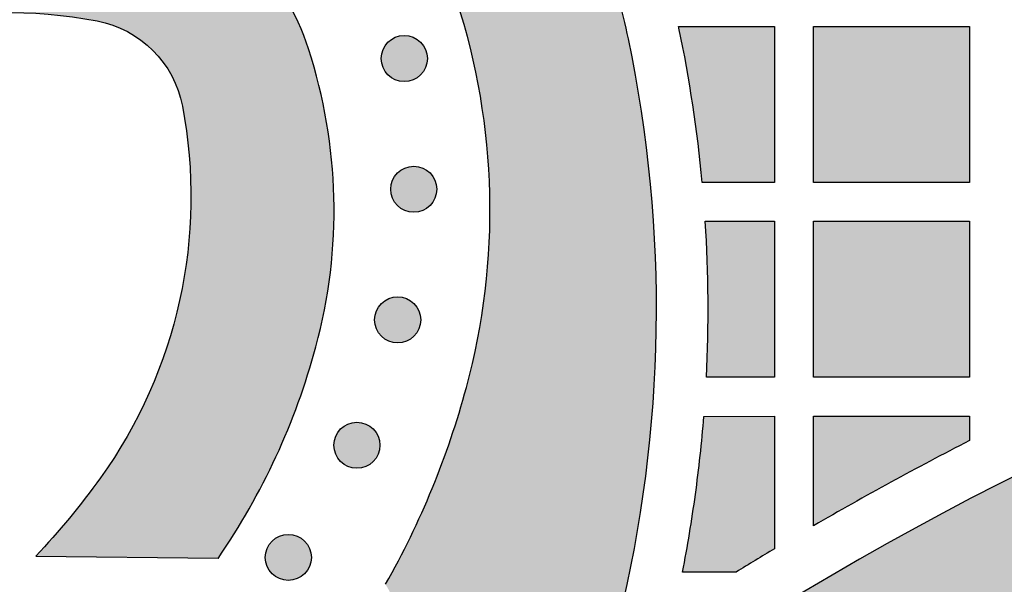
# Model space of a CAD drawing. Header units: millimetres. Extents: x -3873 to -97, y 912 to 4165.
# Tile 212 of 256: x -3523 to -3447, y 1683 to 1727. Entities that reach past the tile are written whole.
import ezdxf

# ---------------------------------------------------------------- set-up
doc = ezdxf.new("R2010")
doc.units = ezdxf.units.MM
doc.layers.add('pattern', color=7, linetype='Continuous', true_color=0x000000)

msp = doc.modelspace()

# ---------------------------------------------------------------- hatches: boundary and pattern name
at = {"layer": 'pattern'}
for points in [[(-3476.751, 1680.564), (-3477.647, 1679.425), (-3478.513, 1678.257), (-3479.348, 1677.063), (-3480.15, 1675.844), (-3480.919, 1674.6), (-3481.654, 1673.334), (-3482.353, 1672.046), (-3483.015, 1670.739), (-3483.641, 1669.413), (-3484.229, 1668.071), (-3484.778, 1666.714), (-3485.287, 1665.344), (-3485.758, 1663.962), (-3486.188, 1662.57), (-3486.579, 1661.17), (-3486.929, 1659.763), (-3487.116, 1661.305), (-3487.345, 1662.845), (-3487.614, 1664.382), (-3487.924, 1665.914), (-3488.275, 1667.439), (-3488.666, 1668.956), (-3489.097, 1670.464), (-3489.568, 1671.96), (-3490.078, 1673.443), (-3490.627, 1674.911), (-3491.214, 1676.364), (-3491.839, 1677.799), (-3492.5, 1679.216), (-3493.196, 1680.612), (-3493.928, 1681.986), (-3494.693, 1683.338), (-3493.711, 1685.137), (-3492.785, 1686.969), (-3491.916, 1688.83), (-3491.106, 1690.719), (-3490.355, 1692.633), (-3489.665, 1694.568), (-3489.037, 1696.522), (-3488.471, 1698.492), (-3488.236, 1699.393), (-3488.016, 1700.3), (-3487.812, 1701.213), (-3487.625, 1702.132), (-3487.453, 1703.055), (-3487.298, 1703.983), (-3487.159, 1704.916), (-3487.037, 1705.852), (-3486.932, 1706.791), (-3486.844, 1707.734), (-3486.772, 1708.678), (-3486.718, 1709.625), (-3486.681, 1710.573), (-3486.661, 1711.522), (-3486.659, 1712.471), (-3486.674, 1713.421), (-3486.706, 1714.37), (-3486.755, 1715.318), (-3486.821, 1716.265), (-3486.905, 1717.21), (-3487.005, 1718.153), (-3487.123, 1719.093), (-3487.257, 1720.03), (-3487.408, 1720.963), (-3487.576, 1721.892), (-3487.76, 1722.816), (-3487.961, 1723.736), (-3488.178, 1724.65), (-3488.41, 1725.558), (-3488.659, 1726.46), (-3488.922, 1727.356), (-3489.201, 1728.244), (-3489.481, 1729.066), (-3489.786, 1729.885), (-3490.116, 1730.7), (-3490.471, 1731.51), (-3490.853, 1732.313), (-3491.259, 1733.109), (-3491.69, 1733.895), (-3492.147, 1734.672), (-3492.628, 1735.438), (-3493.133, 1736.191), (-3493.661, 1736.931), (-3494.213, 1737.656), (-3494.787, 1738.366), (-3495.383, 1739.059), (-3496.001, 1739.735), (-3496.638, 1740.392), (-3497.295, 1741.029), (-3497.971, 1741.647), (-3498.664, 1742.243), (-3499.374, 1742.817), (-3500.099, 1743.369), (-3500.839, 1743.898), (-3501.592, 1744.403), (-3502.358, 1744.883), (-3503.135, 1745.34), (-3503.921, 1745.771), (-3504.717, 1746.178), (-3505.52, 1746.559), (-3506.33, 1746.914), (-3507.145, 1747.245), (-3507.964, 1747.549), (-3508.786, 1747.829), (-3509.675, 1748.108), (-3510.57, 1748.372), (-3511.472, 1748.62), (-3512.38, 1748.852), (-3513.294, 1749.069), (-3514.214, 1749.27), (-3515.138, 1749.454), (-3516.067, 1749.622), (-3517, 1749.773), (-3517.937, 1749.907), (-3518.877, 1750.025), (-3519.82, 1750.126), (-3520.765, 1750.209), (-3521.712, 1750.275), (-3522.66, 1750.325), (-3523.609, 1750.357), (-3524.559, 1750.371), (-3525.508, 1750.369), (-3526.457, 1750.349), (-3527.405, 1750.312), (-3528.352, 1750.258), (-3529.296, 1750.186), (-3530.239, 1750.098), (-3531.178, 1749.993), (-3532.114, 1749.871), (-3533.047, 1749.732), (-3533.975, 1749.577), (-3534.899, 1749.406), (-3535.817, 1749.218), (-3536.73, 1749.014), (-3537.638, 1748.795), (-3538.539, 1748.559), (-3540.507, 1747.994), (-3542.459, 1747.366), (-3544.392, 1746.677), (-3546.304, 1745.927), (-3548.191, 1745.117), (-3550.052, 1744.25), (-3551.882, 1743.325), (-3553.68, 1742.344), (-3554.769, 1742.947), (-3555.872, 1743.53), (-3556.987, 1744.093), (-3558.113, 1744.634), (-3559.25, 1745.154), (-3560.398, 1745.653), (-3561.555, 1746.13), (-3562.722, 1746.585), (-3563.897, 1747.017), (-3565.08, 1747.427), (-3566.27, 1747.814), (-3567.466, 1748.178), (-3568.669, 1748.518), (-3569.876, 1748.836), (-3571.088, 1749.13), (-3572.304, 1749.4), (-3569.397, 1750.092), (-3566.508, 1750.873), (-3563.641, 1751.741), (-3560.801, 1752.697), (-3557.991, 1753.737), (-3555.215, 1754.863), (-3552.477, 1756.07), (-3549.78, 1757.358), (-3548.483, 1757.886), (-3547.17, 1758.388), (-3545.841, 1758.862), (-3544.498, 1759.309), (-3543.142, 1759.727), (-3541.773, 1760.116), (-3540.393, 1760.475), (-3539.001, 1760.805), (-3537.6, 1761.103), (-3536.19, 1761.372), (-3534.772, 1761.608), (-3533.348, 1761.814), (-3531.917, 1761.987), (-3530.483, 1762.129), (-3529.044, 1762.238), (-3527.603, 1762.315), (-3526.161, 1762.36), (-3524.719, 1762.372), (-3523.277, 1762.352), (-3521.837, 1762.3), (-3520.401, 1762.215), (-3518.968, 1762.099), (-3517.54, 1761.95), (-3516.119, 1761.771), (-3514.705, 1761.56), (-3513.299, 1761.318), (-3511.902, 1761.046), (-3510.515, 1760.743), (-3509.139, 1760.412), (-3507.776, 1760.051), (-3506.425, 1759.662), (-3505.088, 1759.245), (-3503.942, 1758.855), (-3502.8, 1758.43), (-3501.664, 1757.97), (-3500.535, 1757.474), (-3499.415, 1756.943), (-3498.306, 1756.376), (-3497.209, 1755.775), (-3496.127, 1755.139), (-3495.059, 1754.468), (-3494.009, 1753.764), (-3492.978, 1753.027), (-3491.967, 1752.258), (-3490.977, 1751.458), (-3490.011, 1750.626), (-3489.069, 1749.766), (-3488.153, 1748.877), (-3487.264, 1747.961), (-3486.404, 1747.019), (-3485.573, 1746.053), (-3484.772, 1745.064), (-3484.003, 1744.052), (-3483.266, 1743.021), (-3482.562, 1741.971), (-3481.891, 1740.903), (-3481.255, 1739.821), (-3480.654, 1738.724), (-3480.087, 1737.615), (-3479.556, 1736.495), (-3479.06, 1735.366), (-3478.6, 1734.23), (-3478.175, 1733.088), (-3477.785, 1731.942), (-3477.279, 1730.304), (-3476.816, 1728.653), (-3476.398, 1726.99), (-3476.024, 1725.318), (-3475.487, 1722.568), (-3475.026, 1719.797), (-3474.641, 1717.008), (-3474.333, 1714.204), (-3474.102, 1711.387), (-3473.951, 1708.563), (-3473.878, 1705.733), (-3473.884, 1702.9), (-3473.97, 1700.069), (-3474.135, 1697.243), (-3474.378, 1694.425), (-3474.7, 1691.618), (-3475.099, 1688.825), (-3475.574, 1686.05), (-3476.125, 1683.295)], [(-3551.693, 1729.451), (-3551.525, 1715.407), (-3550.083, 1716.731), (-3548.596, 1718.006), (-3547.066, 1719.228), (-3545.496, 1720.397), (-3544.744, 1720.922), (-3543.975, 1721.431), (-3543.191, 1721.923), (-3542.392, 1722.398), (-3541.577, 1722.853), (-3540.749, 1723.29), (-3539.906, 1723.707), (-3539.052, 1724.104), (-3538.185, 1724.48), (-3537.306, 1724.834), (-3536.418, 1725.167), (-3535.519, 1725.477), (-3534.612, 1725.765), (-3533.697, 1726.029), (-3532.774, 1726.27), (-3531.846, 1726.488), (-3530.912, 1726.681), (-3529.974, 1726.85), (-3529.032, 1726.995), (-3528.088, 1727.116), (-3527.143, 1727.213), (-3526.196, 1727.285), (-3525.25, 1727.333), (-3524.306, 1727.356), (-3523.363, 1727.356), (-3522.424, 1727.332), (-3521.489, 1727.284), (-3520.558, 1727.213), (-3519.633, 1727.119), (-3518.715, 1727.003), (-3517.803, 1726.864), (-3516.9, 1726.704), (-3516.757, 1726.675), (-3516.614, 1726.644), (-3516.471, 1726.61), (-3516.328, 1726.573), (-3516.184, 1726.534), (-3516.041, 1726.492), (-3515.898, 1726.447), (-3515.755, 1726.399), (-3515.613, 1726.349), (-3515.47, 1726.295), (-3515.329, 1726.239), (-3515.187, 1726.18), (-3515.047, 1726.118), (-3514.907, 1726.053), (-3514.768, 1725.986), (-3514.63, 1725.915), (-3514.492, 1725.842), (-3514.356, 1725.766), (-3514.221, 1725.688), (-3514.087, 1725.606), (-3513.954, 1725.522), (-3513.823, 1725.435), (-3513.693, 1725.346), (-3513.565, 1725.254), (-3513.438, 1725.159), (-3513.313, 1725.062), (-3513.19, 1724.962), (-3513.068, 1724.86), (-3512.948, 1724.756), (-3512.831, 1724.649), (-3512.715, 1724.54), (-3512.602, 1724.428), (-3512.49, 1724.315), (-3512.381, 1724.199), (-3512.274, 1724.082), (-3512.17, 1723.962), (-3512.068, 1723.841), (-3511.968, 1723.717), (-3511.871, 1723.592), (-3511.776, 1723.465), (-3511.684, 1723.337), (-3511.595, 1723.207), (-3511.508, 1723.076), (-3511.424, 1722.943), (-3511.342, 1722.809), (-3511.264, 1722.674), (-3511.188, 1722.538), (-3511.115, 1722.401), (-3511.044, 1722.262), (-3510.977, 1722.123), (-3510.912, 1721.983), (-3510.85, 1721.843), (-3510.791, 1721.701), (-3510.735, 1721.56), (-3510.682, 1721.418), (-3510.631, 1721.275), (-3510.583, 1721.132), (-3510.538, 1720.989), (-3510.496, 1720.846), (-3510.457, 1720.702), (-3510.42, 1720.559), (-3510.386, 1720.416), (-3510.355, 1720.273), (-3510.327, 1720.13), (-3510.166, 1719.227), (-3510.027, 1718.316), (-3509.911, 1717.397), (-3509.817, 1716.472), (-3509.746, 1715.542), (-3509.698, 1714.606), (-3509.674, 1713.667), (-3509.674, 1712.724), (-3509.697, 1711.78), (-3509.745, 1710.834), (-3509.817, 1709.888), (-3509.914, 1708.942), (-3510.035, 1707.998), (-3510.18, 1707.056), (-3510.349, 1706.118), (-3510.543, 1705.184), (-3510.76, 1704.256), (-3511.001, 1703.333), (-3511.265, 1702.418), (-3511.553, 1701.511), (-3511.863, 1700.612), (-3512.196, 1699.724), (-3512.55, 1698.846), (-3512.926, 1697.979), (-3513.323, 1697.124), (-3513.74, 1696.282), (-3514.177, 1695.453), (-3514.633, 1694.639), (-3515.107, 1693.839), (-3515.599, 1693.055), (-3516.108, 1692.286), (-3516.634, 1691.535), (-3517.802, 1689.964), (-3519.024, 1688.434), (-3520.299, 1686.947), (-3521.623, 1685.505), (-3507.579, 1685.338), (-3506.954, 1686.27), (-3506.347, 1687.216), (-3505.76, 1688.176), (-3505.193, 1689.149), (-3504.645, 1690.136), (-3504.119, 1691.134), (-3503.613, 1692.143), (-3503.128, 1693.163), (-3502.666, 1694.193), (-3502.225, 1695.233), (-3501.806, 1696.281), (-3501.41, 1697.337), (-3501.037, 1698.4), (-3500.686, 1699.469), (-3500.359, 1700.544), (-3500.054, 1701.625), (-3499.873, 1702.319), (-3499.704, 1703.018), (-3499.547, 1703.721), (-3499.403, 1704.429), (-3499.27, 1705.14), (-3499.151, 1705.856), (-3499.044, 1706.574), (-3498.95, 1707.295), (-3498.869, 1708.019), (-3498.801, 1708.745), (-3498.746, 1709.473), (-3498.704, 1710.202), (-3498.676, 1710.932), (-3498.661, 1711.663), (-3498.659, 1712.395), (-3498.67, 1713.126), (-3498.695, 1713.857), (-3498.732, 1714.588), (-3498.784, 1715.317), (-3498.848, 1716.045), (-3498.925, 1716.772), (-3499.016, 1717.496), (-3499.12, 1718.218), (-3499.236, 1718.937), (-3499.365, 1719.652), (-3499.507, 1720.364), (-3499.662, 1721.073), (-3499.829, 1721.777), (-3500.008, 1722.477), (-3500.199, 1723.172), (-3500.402, 1723.862), (-3500.617, 1724.546), (-3500.787, 1725.044), (-3500.971, 1725.541), (-3501.171, 1726.034), (-3501.387, 1726.525), (-3501.618, 1727.012), (-3501.864, 1727.494), (-3502.126, 1727.97), (-3502.402, 1728.441), (-3502.693, 1728.905), (-3502.999, 1729.361), (-3503.32, 1729.81), (-3503.654, 1730.249), (-3504.002, 1730.679), (-3504.363, 1731.099), (-3504.737, 1731.509), (-3505.124, 1731.907), (-3505.522, 1732.293), (-3505.931, 1732.667), (-3506.351, 1733.028), (-3506.781, 1733.376), (-3507.221, 1733.71), (-3507.669, 1734.031), (-3508.125, 1734.337), (-3508.589, 1734.628), (-3509.06, 1734.905), (-3509.536, 1735.166), (-3510.018, 1735.412), (-3510.505, 1735.643), (-3510.996, 1735.859), (-3511.49, 1736.059), (-3511.986, 1736.243), (-3512.484, 1736.413), (-3513.169, 1736.628), (-3513.858, 1736.831), (-3514.553, 1737.022), (-3515.253, 1737.201), (-3515.957, 1737.368), (-3516.666, 1737.523), (-3517.378, 1737.665), (-3518.094, 1737.794), (-3518.812, 1737.911), (-3519.534, 1738.014), (-3520.258, 1738.105), (-3520.985, 1738.182), (-3521.713, 1738.247), (-3522.442, 1738.298), (-3523.173, 1738.336), (-3523.904, 1738.36), (-3524.635, 1738.371), (-3525.367, 1738.37), (-3526.098, 1738.354), (-3526.828, 1738.326), (-3527.558, 1738.284), (-3528.285, 1738.229), (-3529.011, 1738.161), (-3529.735, 1738.08), (-3530.456, 1737.986), (-3531.175, 1737.879), (-3531.89, 1737.76), (-3532.601, 1737.628), (-3533.309, 1737.483), (-3534.012, 1737.326), (-3534.711, 1737.157), (-3535.406, 1736.976), (-3536.486, 1736.671), (-3537.561, 1736.344), (-3538.631, 1735.993), (-3539.694, 1735.62), (-3540.75, 1735.224), (-3541.798, 1734.805), (-3542.837, 1734.364), (-3543.867, 1733.902), (-3544.887, 1733.417), (-3545.897, 1732.912), (-3546.895, 1732.385), (-3547.881, 1731.838), (-3548.854, 1731.27), (-3549.814, 1730.683), (-3550.761, 1730.076)], [(-3491.998, 1725.061), (-3492.026, 1725.089), (-3492.055, 1725.116), (-3492.085, 1725.143), (-3492.115, 1725.169), (-3492.147, 1725.195), (-3492.179, 1725.22), (-3492.213, 1725.245), (-3492.247, 1725.269), (-3492.282, 1725.292), (-3492.317, 1725.315), (-3492.354, 1725.337), (-3492.391, 1725.358), (-3492.429, 1725.379), (-3492.468, 1725.398), (-3492.507, 1725.417), (-3492.547, 1725.435), (-3492.588, 1725.452), (-3492.63, 1725.468), (-3492.671, 1725.483), (-3492.714, 1725.497), (-3492.757, 1725.51), (-3492.8, 1725.522), (-3492.844, 1725.533), (-3492.889, 1725.543), (-3492.933, 1725.552), (-3492.978, 1725.56), (-3493.023, 1725.566), (-3493.069, 1725.571), (-3493.115, 1725.576), (-3493.16, 1725.579), (-3493.206, 1725.58), (-3493.252, 1725.581), (-3493.298, 1725.58), (-3493.344, 1725.579), (-3493.39, 1725.576), (-3493.435, 1725.571), (-3493.481, 1725.566), (-3493.526, 1725.56), (-3493.571, 1725.552), (-3493.616, 1725.543), (-3493.66, 1725.533), (-3493.704, 1725.522), (-3493.747, 1725.51), (-3493.79, 1725.497), (-3493.833, 1725.483), (-3493.875, 1725.468), (-3493.916, 1725.452), (-3493.957, 1725.435), (-3493.997, 1725.417), (-3494.036, 1725.398), (-3494.075, 1725.379), (-3494.113, 1725.358), (-3494.15, 1725.337), (-3494.187, 1725.315), (-3494.223, 1725.292), (-3494.258, 1725.269), (-3494.292, 1725.245), (-3494.325, 1725.22), (-3494.357, 1725.195), (-3494.389, 1725.169), (-3494.42, 1725.143), (-3494.45, 1725.116), (-3494.479, 1725.089), (-3494.507, 1725.061), (-3494.534, 1725.033), (-3494.561, 1725.004), (-3494.588, 1724.974), (-3494.614, 1724.943), (-3494.64, 1724.912), (-3494.665, 1724.879), (-3494.69, 1724.846), (-3494.714, 1724.812), (-3494.738, 1724.777), (-3494.76, 1724.741), (-3494.782, 1724.705), (-3494.804, 1724.668), (-3494.824, 1724.63), (-3494.844, 1724.591), (-3494.863, 1724.551), (-3494.881, 1724.511), (-3494.898, 1724.471), (-3494.914, 1724.429), (-3494.929, 1724.387), (-3494.943, 1724.345), (-3494.956, 1724.302), (-3494.968, 1724.258), (-3494.979, 1724.215), (-3494.989, 1724.17), (-3494.998, 1724.126), (-3495.005, 1724.081), (-3495.012, 1724.035), (-3495.017, 1723.99), (-3495.021, 1723.944), (-3495.024, 1723.898), (-3495.026, 1723.853), (-3495.026, 1723.807), (-3495.026, 1723.761), (-3495.024, 1723.715), (-3495.021, 1723.669), (-3495.017, 1723.623), (-3495.012, 1723.578), (-3495.005, 1723.533), (-3494.998, 1723.488), (-3494.989, 1723.443), (-3494.979, 1723.399), (-3494.968, 1723.355), (-3494.956, 1723.311), (-3494.943, 1723.268), (-3494.929, 1723.226), (-3494.914, 1723.184), (-3494.898, 1723.143), (-3494.881, 1723.102), (-3494.863, 1723.062), (-3494.844, 1723.022), (-3494.824, 1722.984), (-3494.804, 1722.946), (-3494.782, 1722.908), (-3494.76, 1722.872), (-3494.738, 1722.836), (-3494.714, 1722.801), (-3494.69, 1722.767), (-3494.665, 1722.734), (-3494.64, 1722.701), (-3494.614, 1722.67), (-3494.588, 1722.639), (-3494.561, 1722.609), (-3494.534, 1722.58), (-3494.507, 1722.552), (-3494.479, 1722.524), (-3494.45, 1722.497), (-3494.42, 1722.471), (-3494.389, 1722.444), (-3494.357, 1722.419), (-3494.325, 1722.393), (-3494.292, 1722.369), (-3494.258, 1722.345), (-3494.223, 1722.321), (-3494.187, 1722.299), (-3494.15, 1722.277), (-3494.113, 1722.255), (-3494.075, 1722.235), (-3494.036, 1722.215), (-3493.997, 1722.196), (-3493.957, 1722.178), (-3493.916, 1722.161), (-3493.875, 1722.145), (-3493.833, 1722.13), (-3493.79, 1722.116), (-3493.747, 1722.103), (-3493.704, 1722.091), (-3493.66, 1722.08), (-3493.616, 1722.07), (-3493.571, 1722.061), (-3493.526, 1722.054), (-3493.481, 1722.047), (-3493.435, 1722.042), (-3493.39, 1722.038), (-3493.344, 1722.035), (-3493.298, 1722.033), (-3493.252, 1722.032), (-3493.206, 1722.033), (-3493.16, 1722.035), (-3493.115, 1722.038), (-3493.069, 1722.042), (-3493.023, 1722.047), (-3492.978, 1722.054), (-3492.933, 1722.061), (-3492.889, 1722.07), (-3492.844, 1722.08), (-3492.8, 1722.091), (-3492.757, 1722.103), (-3492.714, 1722.116), (-3492.671, 1722.13), (-3492.63, 1722.145), (-3492.588, 1722.161), (-3492.547, 1722.178), (-3492.507, 1722.196), (-3492.468, 1722.215), (-3492.429, 1722.235), (-3492.391, 1722.255), (-3492.354, 1722.277), (-3492.317, 1722.299), (-3492.282, 1722.321), (-3492.247, 1722.345), (-3492.213, 1722.369), (-3492.179, 1722.393), (-3492.147, 1722.419), (-3492.115, 1722.444), (-3492.085, 1722.471), (-3492.055, 1722.497), (-3492.026, 1722.524), (-3491.998, 1722.552), (-3491.97, 1722.58), (-3491.943, 1722.609), (-3491.916, 1722.639), (-3491.89, 1722.67), (-3491.864, 1722.701), (-3491.839, 1722.734), (-3491.814, 1722.767), (-3491.79, 1722.801), (-3491.767, 1722.836), (-3491.744, 1722.872), (-3491.722, 1722.908), (-3491.701, 1722.946), (-3491.68, 1722.984), (-3491.661, 1723.022), (-3491.642, 1723.062), (-3491.624, 1723.102), (-3491.607, 1723.143), (-3491.591, 1723.184), (-3491.576, 1723.226), (-3491.561, 1723.268), (-3491.548, 1723.311), (-3491.536, 1723.355), (-3491.525, 1723.399), (-3491.516, 1723.443), (-3491.507, 1723.488), (-3491.499, 1723.533), (-3491.493, 1723.578), (-3491.487, 1723.623), (-3491.483, 1723.669), (-3491.48, 1723.715), (-3491.478, 1723.761), (-3491.478, 1723.807), (-3491.478, 1723.853), (-3491.48, 1723.898), (-3491.483, 1723.944), (-3491.487, 1723.99), (-3491.493, 1724.035), (-3491.499, 1724.081), (-3491.507, 1724.126), (-3491.516, 1724.17), (-3491.525, 1724.215), (-3491.536, 1724.258), (-3491.548, 1724.302), (-3491.561, 1724.345), (-3491.576, 1724.387), (-3491.591, 1724.429), (-3491.607, 1724.471), (-3491.624, 1724.511), (-3491.642, 1724.551), (-3491.661, 1724.591), (-3491.68, 1724.63), (-3491.701, 1724.668), (-3491.722, 1724.705), (-3491.744, 1724.741), (-3491.767, 1724.777), (-3491.79, 1724.812), (-3491.814, 1724.846), (-3491.839, 1724.879), (-3491.864, 1724.912), (-3491.89, 1724.943), (-3491.916, 1724.974), (-3491.943, 1725.004), (-3491.97, 1725.033)], [(-3470.322, 1714.279), (-3470.642, 1717.261), (-3471.046, 1720.234), (-3471.536, 1723.194), (-3472.109, 1726.138), (-3472.138, 1726.278), (-3464.754, 1726.278), (-3464.754, 1714.279)], [(-3449.754, 1726.278), (-3449.754, 1714.279), (-3461.754, 1714.279), (-3461.754, 1726.278)], [(-3476.875, 1673.539), (-3477.576, 1672.397), (-3478.246, 1671.232), (-3478.885, 1670.046), (-3479.491, 1668.839), (-3480.064, 1667.615), (-3480.603, 1666.373), (-3481.107, 1665.115), (-3481.575, 1663.843), (-3482.007, 1662.559), (-3482.403, 1661.263), (-3482.761, 1659.957), (-3483.082, 1658.644), (-3483.365, 1657.324), (-3483.611, 1655.999), (-3483.818, 1654.671), (-3483.988, 1653.342), (-3479.96, 1656.482), (-3475.855, 1659.549), (-3471.676, 1662.54), (-3467.424, 1665.453), (-3463.101, 1668.285), (-3458.711, 1671.033), (-3454.254, 1673.696), (-3449.735, 1676.27), (-3445.155, 1678.754), (-3440.517, 1681.146), (-3435.824, 1683.443), (-3431.078, 1685.644), (-3426.284, 1687.747), (-3421.443, 1689.751), (-3416.56, 1691.654), (-3411.636, 1693.454), (-3406.676, 1695.151), (-3401.682, 1696.743), (-3396.658, 1698.229), (-3391.608, 1699.609), (-3386.534, 1700.882), (-3381.441, 1702.047), (-3376.331, 1703.104), (-3371.207, 1704.053), (-3366.075, 1704.894), (-3360.935, 1705.627), (-3355.793, 1706.251), (-3350.652, 1706.768), (-3345.514, 1707.177), (-3340.383, 1707.48), (-3335.263, 1707.676), (-3330.156, 1707.768), (-3330.156, 1719.768), (-3334.969, 1719.689), (-3339.792, 1719.52), (-3344.623, 1719.262), (-3349.459, 1718.914), (-3354.298, 1718.475), (-3359.137, 1717.946), (-3363.974, 1717.325), (-3368.806, 1716.614), (-3373.631, 1715.811), (-3378.446, 1714.918), (-3383.249, 1713.934), (-3388.036, 1712.859), (-3392.806, 1711.693), (-3397.555, 1710.438), (-3402.282, 1709.094), (-3406.984, 1707.661), (-3411.657, 1706.14), (-3416.301, 1704.531), (-3420.912, 1702.837), (-3425.489, 1701.058), (-3430.028, 1699.194), (-3434.527, 1697.248), (-3438.984, 1695.22), (-3443.398, 1693.111), (-3447.765, 1690.924), (-3452.084, 1688.66), (-3456.352, 1686.319), (-3460.569, 1683.905), (-3464.731, 1681.417), (-3468.837, 1678.86), (-3472.886, 1676.233)], [(-3491.27, 1715), (-3491.298, 1715.027), (-3491.327, 1715.054), (-3491.357, 1715.081), (-3491.387, 1715.107), (-3491.419, 1715.133), (-3491.452, 1715.158), (-3491.485, 1715.183), (-3491.519, 1715.207), (-3491.554, 1715.23), (-3491.59, 1715.253), (-3491.626, 1715.275), (-3491.663, 1715.296), (-3491.701, 1715.317), (-3491.74, 1715.336), (-3491.779, 1715.355), (-3491.82, 1715.373), (-3491.86, 1715.39), (-3491.902, 1715.406), (-3491.944, 1715.421), (-3491.986, 1715.436), (-3492.029, 1715.449), (-3492.073, 1715.461), (-3492.116, 1715.472), (-3492.161, 1715.482), (-3492.205, 1715.49), (-3492.25, 1715.498), (-3492.296, 1715.504), (-3492.341, 1715.51), (-3492.387, 1715.514), (-3492.432, 1715.517), (-3492.478, 1715.519), (-3492.524, 1715.519), (-3492.57, 1715.519), (-3492.616, 1715.517), (-3492.662, 1715.514), (-3492.708, 1715.51), (-3492.753, 1715.504), (-3492.798, 1715.498), (-3492.843, 1715.49), (-3492.888, 1715.482), (-3492.932, 1715.472), (-3492.976, 1715.461), (-3493.02, 1715.449), (-3493.063, 1715.436), (-3493.105, 1715.421), (-3493.147, 1715.406), (-3493.188, 1715.39), (-3493.229, 1715.373), (-3493.269, 1715.355), (-3493.309, 1715.336), (-3493.347, 1715.317), (-3493.385, 1715.296), (-3493.423, 1715.275), (-3493.459, 1715.253), (-3493.495, 1715.23), (-3493.53, 1715.207), (-3493.564, 1715.183), (-3493.597, 1715.158), (-3493.63, 1715.133), (-3493.661, 1715.107), (-3493.692, 1715.081), (-3493.722, 1715.054), (-3493.751, 1715.027), (-3493.779, 1715), (-3493.806, 1714.971), (-3493.834, 1714.942), (-3493.86, 1714.912), (-3493.887, 1714.882), (-3493.912, 1714.85), (-3493.938, 1714.818), (-3493.962, 1714.784), (-3493.986, 1714.75), (-3494.01, 1714.715), (-3494.032, 1714.68), (-3494.054, 1714.643), (-3494.076, 1714.606), (-3494.096, 1714.568), (-3494.116, 1714.529), (-3494.135, 1714.49), (-3494.153, 1714.45), (-3494.17, 1714.409), (-3494.186, 1714.368), (-3494.201, 1714.326), (-3494.215, 1714.283), (-3494.228, 1714.24), (-3494.24, 1714.197), (-3494.251, 1714.153), (-3494.261, 1714.108), (-3494.27, 1714.064), (-3494.277, 1714.019), (-3494.284, 1713.974), (-3494.289, 1713.928), (-3494.293, 1713.882), (-3494.296, 1713.837), (-3494.298, 1713.791), (-3494.299, 1713.745), (-3494.298, 1713.699), (-3494.296, 1713.653), (-3494.293, 1713.607), (-3494.289, 1713.562), (-3494.284, 1713.516), (-3494.277, 1713.471), (-3494.27, 1713.426), (-3494.261, 1713.381), (-3494.251, 1713.337), (-3494.24, 1713.293), (-3494.228, 1713.25), (-3494.215, 1713.207), (-3494.201, 1713.164), (-3494.186, 1713.122), (-3494.17, 1713.081), (-3494.153, 1713.04), (-3494.135, 1713), (-3494.116, 1712.961), (-3494.096, 1712.922), (-3494.076, 1712.884), (-3494.054, 1712.847), (-3494.032, 1712.81), (-3494.01, 1712.774), (-3493.986, 1712.74), (-3493.962, 1712.705), (-3493.938, 1712.672), (-3493.912, 1712.64), (-3493.887, 1712.608), (-3493.86, 1712.577), (-3493.834, 1712.547), (-3493.806, 1712.518), (-3493.779, 1712.49), (-3493.751, 1712.463), (-3493.722, 1712.436), (-3493.692, 1712.409), (-3493.661, 1712.383), (-3493.63, 1712.357), (-3493.597, 1712.332), (-3493.564, 1712.307), (-3493.53, 1712.283), (-3493.495, 1712.26), (-3493.459, 1712.237), (-3493.423, 1712.215), (-3493.385, 1712.193), (-3493.347, 1712.173), (-3493.309, 1712.153), (-3493.269, 1712.134), (-3493.229, 1712.117), (-3493.188, 1712.1), (-3493.147, 1712.083), (-3493.105, 1712.068), (-3493.063, 1712.054), (-3493.02, 1712.041), (-3492.976, 1712.029), (-3492.932, 1712.018), (-3492.888, 1712.008), (-3492.843, 1711.999), (-3492.798, 1711.992), (-3492.753, 1711.985), (-3492.708, 1711.98), (-3492.662, 1711.976), (-3492.616, 1711.973), (-3492.57, 1711.971), (-3492.524, 1711.971), (-3492.478, 1711.971), (-3492.432, 1711.973), (-3492.387, 1711.976), (-3492.341, 1711.98), (-3492.296, 1711.985), (-3492.25, 1711.992), (-3492.205, 1711.999), (-3492.161, 1712.008), (-3492.116, 1712.018), (-3492.073, 1712.029), (-3492.029, 1712.041), (-3491.986, 1712.054), (-3491.944, 1712.068), (-3491.902, 1712.083), (-3491.86, 1712.1), (-3491.82, 1712.117), (-3491.779, 1712.134), (-3491.74, 1712.153), (-3491.701, 1712.173), (-3491.663, 1712.193), (-3491.626, 1712.215), (-3491.59, 1712.237), (-3491.554, 1712.26), (-3491.519, 1712.283), (-3491.485, 1712.307), (-3491.452, 1712.332), (-3491.419, 1712.357), (-3491.387, 1712.383), (-3491.357, 1712.409), (-3491.327, 1712.436), (-3491.298, 1712.463), (-3491.27, 1712.49), (-3491.242, 1712.518), (-3491.215, 1712.547), (-3491.188, 1712.577), (-3491.162, 1712.608), (-3491.136, 1712.64), (-3491.111, 1712.672), (-3491.086, 1712.705), (-3491.062, 1712.74), (-3491.039, 1712.774), (-3491.016, 1712.81), (-3490.994, 1712.847), (-3490.973, 1712.884), (-3490.952, 1712.922), (-3490.933, 1712.961), (-3490.914, 1713), (-3490.896, 1713.04), (-3490.879, 1713.081), (-3490.863, 1713.122), (-3490.848, 1713.164), (-3490.834, 1713.207), (-3490.821, 1713.25), (-3490.808, 1713.293), (-3490.798, 1713.337), (-3490.788, 1713.381), (-3490.779, 1713.426), (-3490.771, 1713.471), (-3490.765, 1713.516), (-3490.759, 1713.562), (-3490.755, 1713.607), (-3490.752, 1713.653), (-3490.751, 1713.699), (-3490.75, 1713.745), (-3490.751, 1713.791), (-3490.752, 1713.837), (-3490.755, 1713.882), (-3490.759, 1713.928), (-3490.765, 1713.974), (-3490.771, 1714.019), (-3490.779, 1714.064), (-3490.788, 1714.108), (-3490.798, 1714.153), (-3490.808, 1714.197), (-3490.821, 1714.24), (-3490.834, 1714.283), (-3490.848, 1714.326), (-3490.863, 1714.368), (-3490.879, 1714.409), (-3490.896, 1714.45), (-3490.914, 1714.49), (-3490.933, 1714.529), (-3490.952, 1714.568), (-3490.973, 1714.606), (-3490.994, 1714.643), (-3491.016, 1714.68), (-3491.039, 1714.715), (-3491.062, 1714.75), (-3491.086, 1714.784), (-3491.111, 1714.818), (-3491.136, 1714.85), (-3491.162, 1714.882), (-3491.188, 1714.912), (-3491.215, 1714.942), (-3491.242, 1714.971)], [(-3470.086, 1711.278), (-3464.754, 1711.278), (-3464.754, 1699.279), (-3470.003, 1699.279), (-3469.895, 1702.278), (-3469.874, 1705.28), (-3469.937, 1708.281)], [(-3461.754, 1711.278), (-3449.755, 1711.278), (-3449.754, 1699.279), (-3461.754, 1699.279)], [(-3492.509, 1704.946), (-3492.537, 1704.974), (-3492.566, 1705.001), (-3492.596, 1705.027), (-3492.627, 1705.054), (-3492.658, 1705.079), (-3492.691, 1705.105), (-3492.724, 1705.129), (-3492.758, 1705.153), (-3492.793, 1705.177), (-3492.829, 1705.2), (-3492.865, 1705.222), (-3492.902, 1705.243), (-3492.94, 1705.263), (-3492.979, 1705.283), (-3493.019, 1705.302), (-3493.059, 1705.32), (-3493.099, 1705.337), (-3493.141, 1705.353), (-3493.183, 1705.368), (-3493.225, 1705.382), (-3493.268, 1705.395), (-3493.312, 1705.407), (-3493.356, 1705.418), (-3493.4, 1705.428), (-3493.445, 1705.437), (-3493.489, 1705.444), (-3493.535, 1705.451), (-3493.58, 1705.456), (-3493.626, 1705.46), (-3493.672, 1705.463), (-3493.718, 1705.465), (-3493.763, 1705.466), (-3493.809, 1705.465), (-3493.855, 1705.463), (-3493.901, 1705.46), (-3493.947, 1705.456), (-3493.992, 1705.451), (-3494.037, 1705.444), (-3494.082, 1705.437), (-3494.127, 1705.428), (-3494.171, 1705.418), (-3494.215, 1705.407), (-3494.259, 1705.395), (-3494.302, 1705.382), (-3494.344, 1705.368), (-3494.386, 1705.353), (-3494.427, 1705.337), (-3494.468, 1705.32), (-3494.508, 1705.302), (-3494.548, 1705.283), (-3494.586, 1705.263), (-3494.624, 1705.243), (-3494.662, 1705.222), (-3494.698, 1705.2), (-3494.734, 1705.177), (-3494.769, 1705.153), (-3494.803, 1705.129), (-3494.836, 1705.105), (-3494.869, 1705.079), (-3494.9, 1705.054), (-3494.931, 1705.027), (-3494.961, 1705.001), (-3494.99, 1704.974), (-3495.018, 1704.946), (-3495.046, 1704.918), (-3495.073, 1704.889), (-3495.099, 1704.859), (-3495.126, 1704.828), (-3495.151, 1704.797), (-3495.177, 1704.764), (-3495.201, 1704.731), (-3495.225, 1704.697), (-3495.249, 1704.662), (-3495.272, 1704.626), (-3495.294, 1704.59), (-3495.315, 1704.552), (-3495.335, 1704.514), (-3495.355, 1704.476), (-3495.374, 1704.436), (-3495.392, 1704.396), (-3495.409, 1704.355), (-3495.425, 1704.314), (-3495.44, 1704.272), (-3495.454, 1704.23), (-3495.467, 1704.187), (-3495.479, 1704.143), (-3495.49, 1704.099), (-3495.5, 1704.055), (-3495.509, 1704.01), (-3495.516, 1703.965), (-3495.523, 1703.92), (-3495.528, 1703.875), (-3495.532, 1703.829), (-3495.535, 1703.783), (-3495.537, 1703.737), (-3495.538, 1703.691), (-3495.537, 1703.645), (-3495.535, 1703.6), (-3495.532, 1703.554), (-3495.528, 1703.508), (-3495.523, 1703.463), (-3495.516, 1703.417), (-3495.509, 1703.372), (-3495.5, 1703.328), (-3495.49, 1703.284), (-3495.479, 1703.24), (-3495.467, 1703.196), (-3495.454, 1703.153), (-3495.44, 1703.111), (-3495.425, 1703.069), (-3495.409, 1703.027), (-3495.392, 1702.987), (-3495.374, 1702.947), (-3495.355, 1702.907), (-3495.335, 1702.868), (-3495.315, 1702.83), (-3495.294, 1702.793), (-3495.272, 1702.757), (-3495.249, 1702.721), (-3495.225, 1702.686), (-3495.201, 1702.652), (-3495.177, 1702.619), (-3495.151, 1702.586), (-3495.126, 1702.555), (-3495.099, 1702.524), (-3495.073, 1702.494), (-3495.046, 1702.465), (-3495.018, 1702.437), (-3494.99, 1702.409), (-3494.961, 1702.382), (-3494.931, 1702.355), (-3494.9, 1702.329), (-3494.869, 1702.303), (-3494.836, 1702.278), (-3494.803, 1702.253), (-3494.769, 1702.229), (-3494.734, 1702.206), (-3494.698, 1702.183), (-3494.662, 1702.161), (-3494.624, 1702.14), (-3494.586, 1702.119), (-3494.548, 1702.1), (-3494.508, 1702.081), (-3494.468, 1702.063), (-3494.427, 1702.046), (-3494.386, 1702.03), (-3494.344, 1702.015), (-3494.302, 1702.001), (-3494.259, 1701.988), (-3494.215, 1701.976), (-3494.171, 1701.965), (-3494.127, 1701.955), (-3494.082, 1701.946), (-3494.037, 1701.938), (-3493.992, 1701.932), (-3493.947, 1701.927), (-3493.901, 1701.922), (-3493.855, 1701.919), (-3493.809, 1701.918), (-3493.763, 1701.917), (-3493.718, 1701.918), (-3493.672, 1701.919), (-3493.626, 1701.922), (-3493.58, 1701.927), (-3493.535, 1701.932), (-3493.489, 1701.938), (-3493.445, 1701.946), (-3493.4, 1701.955), (-3493.356, 1701.965), (-3493.312, 1701.976), (-3493.268, 1701.988), (-3493.225, 1702.001), (-3493.183, 1702.015), (-3493.141, 1702.03), (-3493.099, 1702.046), (-3493.059, 1702.063), (-3493.019, 1702.081), (-3492.979, 1702.1), (-3492.94, 1702.119), (-3492.902, 1702.14), (-3492.865, 1702.161), (-3492.829, 1702.183), (-3492.793, 1702.206), (-3492.758, 1702.229), (-3492.724, 1702.253), (-3492.691, 1702.278), (-3492.658, 1702.303), (-3492.627, 1702.329), (-3492.596, 1702.355), (-3492.566, 1702.382), (-3492.537, 1702.409), (-3492.509, 1702.437), (-3492.481, 1702.465), (-3492.454, 1702.494), (-3492.427, 1702.524), (-3492.401, 1702.555), (-3492.375, 1702.586), (-3492.35, 1702.619), (-3492.326, 1702.652), (-3492.301, 1702.686), (-3492.278, 1702.721), (-3492.255, 1702.757), (-3492.233, 1702.793), (-3492.212, 1702.83), (-3492.192, 1702.868), (-3492.172, 1702.907), (-3492.153, 1702.947), (-3492.135, 1702.987), (-3492.118, 1703.027), (-3492.102, 1703.069), (-3492.087, 1703.111), (-3492.073, 1703.153), (-3492.06, 1703.196), (-3492.048, 1703.24), (-3492.037, 1703.284), (-3492.027, 1703.328), (-3492.018, 1703.372), (-3492.01, 1703.417), (-3492.004, 1703.463), (-3491.999, 1703.508), (-3491.994, 1703.554), (-3491.992, 1703.6), (-3491.99, 1703.645), (-3491.989, 1703.691), (-3491.99, 1703.737), (-3491.992, 1703.783), (-3491.994, 1703.829), (-3491.999, 1703.875), (-3492.004, 1703.92), (-3492.01, 1703.965), (-3492.018, 1704.01), (-3492.027, 1704.055), (-3492.037, 1704.099), (-3492.048, 1704.143), (-3492.06, 1704.187), (-3492.073, 1704.23), (-3492.087, 1704.272), (-3492.102, 1704.314), (-3492.118, 1704.355), (-3492.135, 1704.396), (-3492.153, 1704.436), (-3492.172, 1704.476), (-3492.192, 1704.514), (-3492.212, 1704.552), (-3492.233, 1704.59), (-3492.255, 1704.626), (-3492.278, 1704.662), (-3492.301, 1704.697), (-3492.326, 1704.731), (-3492.35, 1704.764), (-3492.375, 1704.797), (-3492.401, 1704.828), (-3492.427, 1704.859), (-3492.454, 1704.889), (-3492.481, 1704.918)], [(-3470.198, 1696.256), (-3464.754, 1696.278), (-3464.754, 1686.076), (-3467.717, 1684.279), (-3471.839, 1684.283), (-3471.3, 1687.257), (-3470.847, 1690.246), (-3470.479, 1693.246)], [(-3461.754, 1687.843), (-3461.754, 1696.278), (-3449.754, 1696.278), (-3449.754, 1694.399), (-3455.796, 1691.198)], [(-3495.643, 1695.295), (-3495.671, 1695.323), (-3495.7, 1695.35), (-3495.73, 1695.377), (-3495.761, 1695.403), (-3495.793, 1695.429), (-3495.825, 1695.454), (-3495.858, 1695.478), (-3495.892, 1695.502), (-3495.927, 1695.526), (-3495.963, 1695.549), (-3496, 1695.571), (-3496.037, 1695.592), (-3496.075, 1695.612), (-3496.114, 1695.632), (-3496.153, 1695.651), (-3496.193, 1695.669), (-3496.234, 1695.686), (-3496.275, 1695.702), (-3496.317, 1695.717), (-3496.36, 1695.731), (-3496.403, 1695.744), (-3496.446, 1695.756), (-3496.49, 1695.767), (-3496.534, 1695.777), (-3496.579, 1695.786), (-3496.624, 1695.794), (-3496.669, 1695.8), (-3496.715, 1695.805), (-3496.76, 1695.809), (-3496.806, 1695.812), (-3496.852, 1695.814), (-3496.898, 1695.815), (-3496.944, 1695.814), (-3496.99, 1695.812), (-3497.035, 1695.809), (-3497.081, 1695.805), (-3497.127, 1695.8), (-3497.172, 1695.794), (-3497.217, 1695.786), (-3497.261, 1695.777), (-3497.306, 1695.767), (-3497.35, 1695.756), (-3497.393, 1695.744), (-3497.436, 1695.731), (-3497.479, 1695.717), (-3497.52, 1695.702), (-3497.562, 1695.686), (-3497.603, 1695.669), (-3497.643, 1695.651), (-3497.682, 1695.632), (-3497.721, 1695.612), (-3497.759, 1695.592), (-3497.796, 1695.571), (-3497.833, 1695.549), (-3497.868, 1695.526), (-3497.903, 1695.502), (-3497.937, 1695.478), (-3497.971, 1695.454), (-3498.003, 1695.429), (-3498.035, 1695.403), (-3498.065, 1695.377), (-3498.095, 1695.35), (-3498.124, 1695.323), (-3498.152, 1695.295), (-3498.18, 1695.267), (-3498.207, 1695.238), (-3498.234, 1695.208), (-3498.26, 1695.177), (-3498.286, 1695.146), (-3498.311, 1695.113), (-3498.336, 1695.08), (-3498.36, 1695.046), (-3498.383, 1695.011), (-3498.406, 1694.975), (-3498.428, 1694.939), (-3498.449, 1694.901), (-3498.47, 1694.863), (-3498.489, 1694.825), (-3498.508, 1694.785), (-3498.526, 1694.745), (-3498.543, 1694.704), (-3498.559, 1694.663), (-3498.574, 1694.621), (-3498.589, 1694.579), (-3498.602, 1694.536), (-3498.614, 1694.492), (-3498.625, 1694.448), (-3498.635, 1694.404), (-3498.643, 1694.359), (-3498.651, 1694.314), (-3498.657, 1694.269), (-3498.663, 1694.224), (-3498.667, 1694.178), (-3498.67, 1694.132), (-3498.672, 1694.086), (-3498.672, 1694.041), (-3498.672, 1693.995), (-3498.67, 1693.949), (-3498.667, 1693.903), (-3498.663, 1693.857), (-3498.657, 1693.812), (-3498.651, 1693.767), (-3498.643, 1693.722), (-3498.635, 1693.677), (-3498.625, 1693.633), (-3498.614, 1693.589), (-3498.602, 1693.545), (-3498.589, 1693.502), (-3498.574, 1693.46), (-3498.559, 1693.418), (-3498.543, 1693.377), (-3498.526, 1693.336), (-3498.508, 1693.296), (-3498.489, 1693.256), (-3498.47, 1693.218), (-3498.449, 1693.18), (-3498.428, 1693.142), (-3498.406, 1693.106), (-3498.383, 1693.07), (-3498.36, 1693.035), (-3498.336, 1693.001), (-3498.311, 1692.968), (-3498.286, 1692.935), (-3498.26, 1692.904), (-3498.234, 1692.873), (-3498.207, 1692.843), (-3498.18, 1692.814), (-3498.152, 1692.786), (-3498.124, 1692.758), (-3498.095, 1692.731), (-3498.065, 1692.704), (-3498.035, 1692.678), (-3498.003, 1692.652), (-3497.971, 1692.627), (-3497.937, 1692.603), (-3497.903, 1692.579), (-3497.868, 1692.555), (-3497.833, 1692.532), (-3497.796, 1692.51), (-3497.759, 1692.489), (-3497.721, 1692.469), (-3497.682, 1692.449), (-3497.643, 1692.43), (-3497.603, 1692.412), (-3497.562, 1692.395), (-3497.52, 1692.379), (-3497.479, 1692.364), (-3497.436, 1692.35), (-3497.393, 1692.337), (-3497.35, 1692.325), (-3497.306, 1692.314), (-3497.261, 1692.304), (-3497.217, 1692.295), (-3497.172, 1692.287), (-3497.127, 1692.281), (-3497.081, 1692.276), (-3497.035, 1692.272), (-3496.99, 1692.269), (-3496.944, 1692.267), (-3496.898, 1692.266), (-3496.852, 1692.267), (-3496.806, 1692.269), (-3496.76, 1692.272), (-3496.715, 1692.276), (-3496.669, 1692.281), (-3496.624, 1692.287), (-3496.579, 1692.295), (-3496.534, 1692.304), (-3496.49, 1692.314), (-3496.446, 1692.325), (-3496.403, 1692.337), (-3496.36, 1692.35), (-3496.317, 1692.364), (-3496.275, 1692.379), (-3496.234, 1692.395), (-3496.193, 1692.412), (-3496.153, 1692.43), (-3496.114, 1692.449), (-3496.075, 1692.469), (-3496.037, 1692.489), (-3496, 1692.51), (-3495.963, 1692.532), (-3495.927, 1692.555), (-3495.892, 1692.579), (-3495.858, 1692.603), (-3495.825, 1692.627), (-3495.793, 1692.652), (-3495.761, 1692.678), (-3495.73, 1692.704), (-3495.7, 1692.731), (-3495.671, 1692.758), (-3495.643, 1692.786), (-3495.616, 1692.814), (-3495.589, 1692.843), (-3495.562, 1692.873), (-3495.536, 1692.904), (-3495.51, 1692.935), (-3495.485, 1692.968), (-3495.46, 1693.001), (-3495.436, 1693.035), (-3495.412, 1693.07), (-3495.39, 1693.106), (-3495.368, 1693.142), (-3495.346, 1693.18), (-3495.326, 1693.218), (-3495.306, 1693.256), (-3495.287, 1693.296), (-3495.27, 1693.336), (-3495.252, 1693.377), (-3495.236, 1693.418), (-3495.221, 1693.46), (-3495.207, 1693.502), (-3495.194, 1693.545), (-3495.182, 1693.589), (-3495.171, 1693.633), (-3495.161, 1693.677), (-3495.152, 1693.722), (-3495.145, 1693.767), (-3495.138, 1693.812), (-3495.133, 1693.857), (-3495.129, 1693.903), (-3495.126, 1693.949), (-3495.124, 1693.995), (-3495.124, 1694.041), (-3495.124, 1694.086), (-3495.126, 1694.132), (-3495.129, 1694.178), (-3495.133, 1694.224), (-3495.138, 1694.269), (-3495.145, 1694.314), (-3495.152, 1694.359), (-3495.161, 1694.404), (-3495.171, 1694.448), (-3495.182, 1694.492), (-3495.194, 1694.536), (-3495.207, 1694.579), (-3495.221, 1694.621), (-3495.236, 1694.663), (-3495.252, 1694.704), (-3495.27, 1694.745), (-3495.287, 1694.785), (-3495.306, 1694.825), (-3495.326, 1694.863), (-3495.346, 1694.901), (-3495.368, 1694.939), (-3495.39, 1694.975), (-3495.412, 1695.011), (-3495.436, 1695.046), (-3495.46, 1695.08), (-3495.485, 1695.113), (-3495.51, 1695.146), (-3495.536, 1695.177), (-3495.562, 1695.208), (-3495.589, 1695.238), (-3495.616, 1695.267)], [(-3500.924, 1686.665), (-3500.952, 1686.692), (-3500.981, 1686.719), (-3501.011, 1686.746), (-3501.042, 1686.772), (-3501.073, 1686.798), (-3501.106, 1686.823), (-3501.139, 1686.848), (-3501.173, 1686.872), (-3501.208, 1686.896), (-3501.244, 1686.918), (-3501.28, 1686.94), (-3501.318, 1686.962), (-3501.356, 1686.982), (-3501.394, 1687.002), (-3501.434, 1687.021), (-3501.474, 1687.039), (-3501.515, 1687.056), (-3501.556, 1687.072), (-3501.598, 1687.087), (-3501.64, 1687.101), (-3501.683, 1687.114), (-3501.727, 1687.126), (-3501.771, 1687.137), (-3501.815, 1687.147), (-3501.86, 1687.156), (-3501.905, 1687.163), (-3501.95, 1687.17), (-3501.995, 1687.175), (-3502.041, 1687.179), (-3502.087, 1687.182), (-3502.133, 1687.184), (-3502.178, 1687.184), (-3502.224, 1687.184), (-3502.27, 1687.182), (-3502.316, 1687.179), (-3502.362, 1687.175), (-3502.407, 1687.17), (-3502.452, 1687.163), (-3502.497, 1687.156), (-3502.542, 1687.147), (-3502.586, 1687.137), (-3502.63, 1687.126), (-3502.674, 1687.114), (-3502.717, 1687.101), (-3502.759, 1687.087), (-3502.801, 1687.072), (-3502.842, 1687.056), (-3502.883, 1687.039), (-3502.923, 1687.021), (-3502.963, 1687.002), (-3503.001, 1686.982), (-3503.039, 1686.962), (-3503.077, 1686.94), (-3503.113, 1686.918), (-3503.149, 1686.896), (-3503.184, 1686.872), (-3503.218, 1686.848), (-3503.251, 1686.823), (-3503.284, 1686.798), (-3503.315, 1686.772), (-3503.346, 1686.746), (-3503.376, 1686.719), (-3503.405, 1686.692), (-3503.433, 1686.665), (-3503.461, 1686.637), (-3503.488, 1686.608), (-3503.515, 1686.578), (-3503.541, 1686.547), (-3503.567, 1686.515), (-3503.592, 1686.483), (-3503.616, 1686.45), (-3503.64, 1686.416), (-3503.664, 1686.381), (-3503.687, 1686.345), (-3503.709, 1686.308), (-3503.73, 1686.271), (-3503.75, 1686.233), (-3503.77, 1686.194), (-3503.789, 1686.155), (-3503.807, 1686.115), (-3503.824, 1686.074), (-3503.84, 1686.033), (-3503.855, 1685.991), (-3503.869, 1685.948), (-3503.882, 1685.905), (-3503.894, 1685.862), (-3503.905, 1685.818), (-3503.915, 1685.774), (-3503.924, 1685.729), (-3503.932, 1685.684), (-3503.938, 1685.639), (-3503.943, 1685.593), (-3503.947, 1685.548), (-3503.95, 1685.502), (-3503.952, 1685.456), (-3503.953, 1685.41), (-3503.952, 1685.364), (-3503.95, 1685.318), (-3503.947, 1685.273), (-3503.943, 1685.227), (-3503.938, 1685.181), (-3503.932, 1685.136), (-3503.924, 1685.091), (-3503.915, 1685.047), (-3503.905, 1685.002), (-3503.894, 1684.958), (-3503.882, 1684.915), (-3503.869, 1684.872), (-3503.855, 1684.829), (-3503.84, 1684.788), (-3503.824, 1684.746), (-3503.807, 1684.705), (-3503.789, 1684.665), (-3503.77, 1684.626), (-3503.75, 1684.587), (-3503.73, 1684.549), (-3503.709, 1684.512), (-3503.687, 1684.475), (-3503.664, 1684.44), (-3503.64, 1684.405), (-3503.616, 1684.371), (-3503.592, 1684.337), (-3503.567, 1684.305), (-3503.541, 1684.273), (-3503.515, 1684.243), (-3503.488, 1684.213), (-3503.461, 1684.184), (-3503.433, 1684.156), (-3503.405, 1684.128), (-3503.376, 1684.101), (-3503.346, 1684.074), (-3503.315, 1684.048), (-3503.284, 1684.022), (-3503.251, 1683.997), (-3503.218, 1683.972), (-3503.184, 1683.948), (-3503.149, 1683.925), (-3503.113, 1683.902), (-3503.077, 1683.88), (-3503.039, 1683.859), (-3503.001, 1683.838), (-3502.963, 1683.819), (-3502.923, 1683.8), (-3502.883, 1683.782), (-3502.842, 1683.765), (-3502.801, 1683.749), (-3502.759, 1683.734), (-3502.717, 1683.719), (-3502.674, 1683.706), (-3502.63, 1683.694), (-3502.586, 1683.683), (-3502.542, 1683.674), (-3502.497, 1683.665), (-3502.452, 1683.657), (-3502.407, 1683.651), (-3502.362, 1683.645), (-3502.316, 1683.641), (-3502.27, 1683.638), (-3502.224, 1683.636), (-3502.178, 1683.636), (-3502.133, 1683.636), (-3502.087, 1683.638), (-3502.041, 1683.641), (-3501.995, 1683.645), (-3501.95, 1683.651), (-3501.905, 1683.657), (-3501.86, 1683.665), (-3501.815, 1683.674), (-3501.771, 1683.683), (-3501.727, 1683.694), (-3501.683, 1683.706), (-3501.64, 1683.719), (-3501.598, 1683.734), (-3501.556, 1683.749), (-3501.515, 1683.765), (-3501.474, 1683.782), (-3501.434, 1683.8), (-3501.394, 1683.819), (-3501.356, 1683.838), (-3501.318, 1683.859), (-3501.28, 1683.88), (-3501.244, 1683.902), (-3501.208, 1683.925), (-3501.173, 1683.948), (-3501.139, 1683.972), (-3501.106, 1683.997), (-3501.073, 1684.022), (-3501.042, 1684.048), (-3501.011, 1684.074), (-3500.981, 1684.101), (-3500.952, 1684.128), (-3500.924, 1684.156), (-3500.896, 1684.184), (-3500.869, 1684.213), (-3500.842, 1684.243), (-3500.816, 1684.273), (-3500.79, 1684.305), (-3500.765, 1684.337), (-3500.741, 1684.371), (-3500.717, 1684.405), (-3500.693, 1684.44), (-3500.67, 1684.475), (-3500.648, 1684.512), (-3500.627, 1684.549), (-3500.607, 1684.587), (-3500.587, 1684.626), (-3500.568, 1684.665), (-3500.55, 1684.705), (-3500.533, 1684.746), (-3500.517, 1684.788), (-3500.502, 1684.829), (-3500.488, 1684.872), (-3500.475, 1684.915), (-3500.463, 1684.958), (-3500.452, 1685.002), (-3500.442, 1685.047), (-3500.433, 1685.091), (-3500.425, 1685.136), (-3500.419, 1685.181), (-3500.414, 1685.227), (-3500.41, 1685.273), (-3500.407, 1685.318), (-3500.405, 1685.364), (-3500.404, 1685.41), (-3500.405, 1685.456), (-3500.407, 1685.502), (-3500.41, 1685.548), (-3500.414, 1685.593), (-3500.419, 1685.639), (-3500.425, 1685.684), (-3500.433, 1685.729), (-3500.442, 1685.774), (-3500.452, 1685.818), (-3500.463, 1685.862), (-3500.475, 1685.905), (-3500.488, 1685.948), (-3500.502, 1685.991), (-3500.517, 1686.033), (-3500.533, 1686.074), (-3500.55, 1686.115), (-3500.568, 1686.155), (-3500.587, 1686.194), (-3500.607, 1686.233), (-3500.627, 1686.271), (-3500.648, 1686.308), (-3500.67, 1686.345), (-3500.693, 1686.381), (-3500.717, 1686.416), (-3500.741, 1686.45), (-3500.765, 1686.483), (-3500.79, 1686.515), (-3500.816, 1686.547), (-3500.842, 1686.578), (-3500.869, 1686.608), (-3500.896, 1686.637)]]:
    msp.add_hatch(color=256, dxfattribs=at).paths.add_polyline_path(points, flags=0)

# ---------------------------------------------------------------- linework, layer by layer
msp.add_line((-3521.623, 1685.505), (-3507.579, 1685.338), dxfattribs=at)
for points in [[(-3472.138, 1726.278), (-3464.754, 1726.278), (-3464.754, 1714.279), (-3470.322, 1714.279)], [(-3470.086, 1711.278), (-3464.754, 1711.278), (-3464.754, 1699.279), (-3470.003, 1699.279)], [(-3470.198, 1696.256), (-3464.754, 1696.278), (-3464.754, 1686.076)], [(-3461.754, 1687.843), (-3461.754, 1696.278), (-3449.754, 1696.278), (-3449.754, 1694.399)], [(-3467.717, 1684.279), (-3471.839, 1684.283)]]:
    msp.add_lwpolyline(points, dxfattribs=at)
for points in [[(-3449.754, 1726.278), (-3449.754, 1714.279), (-3461.754, 1714.279), (-3461.754, 1726.278)], [(-3461.754, 1711.278), (-3449.755, 1711.278), (-3449.754, 1699.279), (-3461.754, 1699.279)]]:
    msp.add_lwpolyline(points, close=True, dxfattribs=at)
for centre in [(-3493.252, 1723.807), (-3492.524, 1713.745), (-3493.763, 1703.691), (-3496.898, 1694.041), (-3502.178, 1685.41)]:
    msp.add_circle(centre, 1.774, dxfattribs=at)
for centre, radius, start, end in [((-3518.17, 1718.86), 18.45, 17.9488, 72.0512), ((-3538.923, 1712.137), 52.266, 344.86531, 17.9488), ((-3538.824, 1712.159), 68.164, 11.83451, 11.95508), ((-3575.153, 1704.546), 105.282, 5.30424, 11.83468), ((-3538.923, 1712.137), 40.266, 344.86531, 17.9488), ((-3328.22, 1457.686), 262.09, 90.42318, 124.55459), ((-3575.153, 1704.546), 105.282, 357.1323, 3.66643), ((-3551.649, 1715.579), 53.449, 325.54141, 344.86531), ((-3551.649, 1715.579), 65.449, 330.48709, 344.86531), ((-3328.22, 1457.686), 266.09, 117.17707, 120.12164), ((-3328.22, 1457.686), 266.09, 120.87142, 121.61763)]:
    msp.add_arc(centre, radius, start, end, dxfattribs=at)
at = {"layer": 'pattern', "extrusion": (0, 0, -1)}
for centre, radius, start, end in [((3538.923, 1712.138), 64.266, 162.0512, 168.16532), ((3523.848, 1690.224), 37.135, 54.34121, 100.78276), ((3518.447, 1718.584), 8.266, 100.78276, 169.21724), ((3575.153, 1704.546), 101.282, 168.16531, 193.69659), ((3546.806, 1713.183), 37.135, 169.21724, 215.65879), ((3328.22, 1457.686), 250.09, 51.4755, 89.55652), ((3562.777, 1724.642), 56.792, 215.65879, 223.56062)]:
    msp.add_arc(centre, radius, start, end, dxfattribs=at)
at = {"layer": 'pattern'}
msp.add_open_spline([(-3471.839, 1684.283), (-3471.452, 1686.261), (-3470.789, 1690.238), (-3470.357, 1694.247), (-3470.198, 1696.256)], degree=3, dxfattribs=at)

doc.saveas('drawing.dxf')
